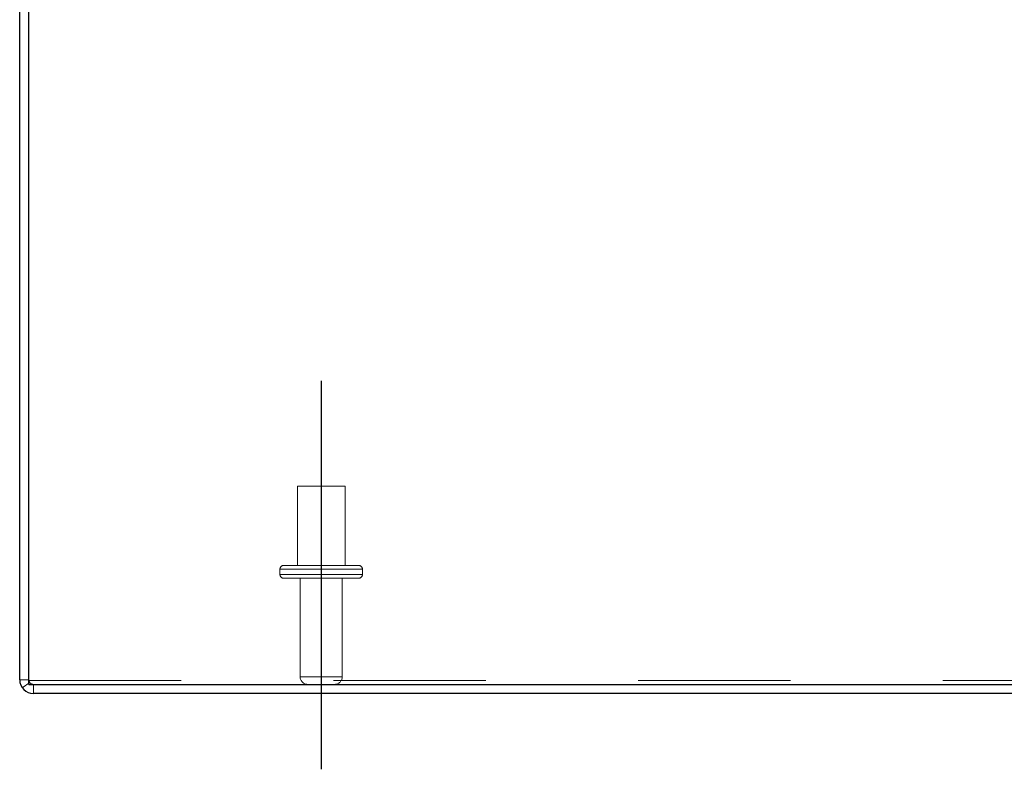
# Model space of a CAD drawing. Header units: inches. Extents: x 0.2 to 10.8, y 0.2 to 8.2.
# Tile 3 of 127: x 2.909 to 3.556, y 1.286 to 1.778. Entities that reach past the tile are written whole.
import ezdxf

# ---------------------------------------------------------------- set-up
doc = ezdxf.new("R2010")
doc.units = ezdxf.units.IN
doc.header["$MEASUREMENT"] = 0
doc.linetypes.add('CENTERX2', pattern=[0.8, 0.5, -0.1, 0.1, -0.1])
doc.linetypes.add('HIDDEN', pattern=[0.075, 0.05, -0.025])
doc.layers.add('CENTER', color=40, linetype='CENTERX2')

msp = doc.modelspace()

# ---------------------------------------------------------------- linework, layer by layer
at = {"color": 7, "linetype": 'Continuous', "lineweight": 25}
for p, q in [((2.909267, 1.3445501), (2.909267, 2.3074741)), ((2.915267, 1.3415501), (2.915267, 2.3074774)), ((2.915267, 1.3415501), (4.903267, 1.3415501)), ((4.903267, 1.3355501), (2.918267, 1.3355501))]:
    msp.add_line(p, q, dxfattribs=at)
at = {"color": 7, "linetype": 'HIDDEN', "lineweight": 18}
for p, q in [((3.1228087, 1.4717168), (3.0915587, 1.4717168)), ((3.0915587, 1.4717168), (3.0915587, 1.4196334)), ((3.1228087, 1.4196334), (3.1228087, 1.4717168)), ((3.134267, 1.4171334), (3.0801004, 1.4171334)), ((3.134267, 1.4171334), (3.0801004, 1.4171334)), ((3.0801004, 1.4171334), (3.0801004, 1.4138001)), ((3.131767, 1.4196334), (3.0826004, 1.4196334)), ((3.134267, 1.4138001), (3.134267, 1.4171334)), ((3.134267, 1.4138001), (3.0801004, 1.4138001)), ((3.134267, 1.4138001), (3.0801004, 1.4138001)), ((3.131767, 1.4113001), (3.0826004, 1.4113001)), ((3.0933504, 1.4113001), (3.0933504, 1.3465501)), ((3.121017, 1.3465501), (3.121017, 1.4113001)), ((2.915267, 1.3445501), (2.909267, 1.3445501)), ((3.121017, 1.3465501), (3.0935049, 1.3465501)), ((3.121017, 1.3465501), (3.0935049, 1.3465501)), ((2.9158273, 1.3428043), (2.910948, 1.3393126)), ((2.915267, 1.3440858), (4.903267, 1.3440858)), ((2.918267, 1.3415501), (2.918267, 1.3355501))]:
    msp.add_line(p, q, dxfattribs=at)
for centre, radius, start, end in [((3.0826004, 1.4171334), 0.0025, 90, 180), ((3.131767, 1.4171334), 0.0025, 0, 90), ((3.0826004, 1.4138001), 0.0025, 180, 270), ((3.131767, 1.4138001), 0.0025, 270, 0), ((2.918267, 1.3445501), 0.003, 180, 270), ((3.0983504, 1.3465501), 0.005, 180, 270), ((3.116017, 1.3465501), 0.005, 270, 0)]:
    msp.add_arc(centre, radius, start, end, dxfattribs=at)
at = {"color": 7, "linetype": 'Continuous', "lineweight": 25}
msp.add_arc((2.918267, 1.3445501), 0.009, 180, 270, dxfattribs=at)
at = {"layer": 'CENTER'}
msp.add_line((3.1071837, 1.5410439), (3.1071837, 1.2857316), dxfattribs=at)

doc.saveas('drawing.dxf')
